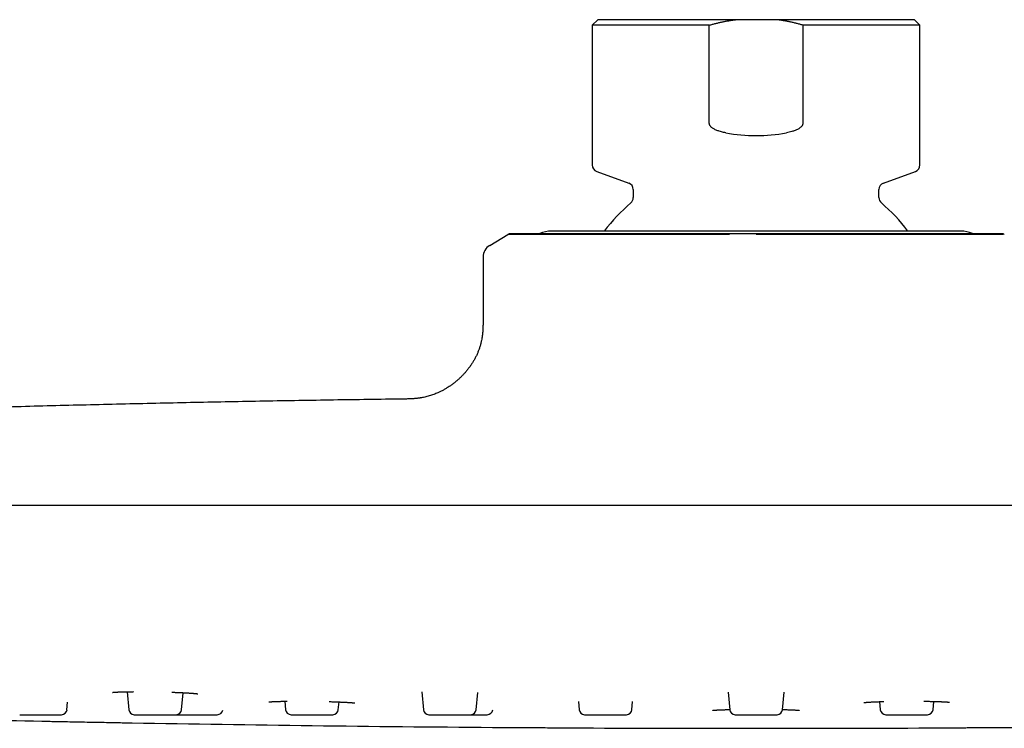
# Model space of a CAD drawing. Header units: millimetres. Extents: x 8 to 953, y 12 to 383.
# Tile 150 of 151: x 774 to 846, y 331 to 383. Entities that reach past the tile are written whole.
import ezdxf

# ---------------------------------------------------------------- set-up
doc = ezdxf.new("R2010")
doc.units = ezdxf.units.MM

msp = doc.modelspace()

# ---------------------------------------------------------------- linework, layer by layer
at = {"color": 7, "linetype": 'Continuous', "lineweight": 30}
for p, q in [((815.912, 382.67), (815.512, 382.27)), ((815.512, 382.27), (815.512, 372.02)), ((824.085, 382.27), (815.512, 382.27)), ((825.993, 382.67), (815.912, 382.67)), ((824.085, 375.084), (824.085, 382.27)), ((829.032, 382.67), (825.993, 382.67)), ((839.112, 382.67), (829.032, 382.67)), ((830.94, 382.27), (830.94, 375.084)), ((839.512, 382.27), (830.94, 382.27)), ((839.512, 382.27), (839.112, 382.67)), ((839.512, 372.02), (839.512, 382.27)), ((815.841, 371.55), (818.183, 370.697)), ((836.841, 370.697), (839.183, 371.55)), ((818.512, 370.228), (818.512, 369.624)), ((836.512, 369.624), (836.512, 370.228)), ((842.512, 367.17), (812.512, 367.17)), ((807.998, 366.125), (809.334, 366.927)), ((807.512, 365.267), (807.512, 360.67)), ((950.426, 347.056), (704.599, 347.056)), ((781.457, 333.408), (781.572, 332.092)), ((785.436, 332.092), (785.545, 333.339)), ((803.031, 333.398), (803.145, 332.092)), ((807.009, 332.092), (807.12, 333.362)), ((825.468, 333.382), (825.581, 332.092)), ((829.444, 332.092), (829.557, 333.382)), ((777.039, 332.092), (777.087, 332.636)), ((792.994, 332.711), (793.048, 332.092)), ((796.912, 332.092), (796.962, 332.661)), ((814.499, 332.699), (814.552, 332.092)), ((818.416, 332.092), (818.468, 332.682)), ((836.557, 332.682), (836.609, 332.092)), ((840.473, 332.092), (840.526, 332.699)), ((825.979, 331.727), (829.046, 331.727)), ((837.008, 331.727), (840.074, 331.727))]:
    msp.add_line(p, q, dxfattribs=at)
at = {"color": 7, "linetype": 'Continuous', "lineweight": 30, "flags": 128}
for points in [[(775.202, 331.252), (775.202, 331.252), (775.207, 331.252), (775.222, 331.251), (775.248, 331.251), (775.284, 331.25), (775.33, 331.249), (775.387, 331.248), (775.454, 331.247), (775.529, 331.246), (775.614, 331.244), (775.709, 331.242), (775.812, 331.24), (775.924, 331.238), (776.043, 331.236), (776.17, 331.234), (776.304, 331.231), (776.445, 331.228), (776.594, 331.226), (776.749, 331.223), (776.908, 331.22), (777.072, 331.217), (777.241, 331.213), (777.414, 331.21), (777.59, 331.207), (777.77, 331.204), (777.953, 331.2), (778.135, 331.197), (778.319, 331.193), (778.504, 331.19), (778.69, 331.186), (778.873, 331.183), (779.055, 331.179), (779.236, 331.176), (779.414, 331.173), (779.592, 331.169), (779.767, 331.166), (779.938, 331.163), (780.103, 331.16), (780.262, 331.157), (780.415, 331.154), (780.563, 331.151), (780.704, 331.148), (780.839, 331.146), (780.967, 331.143), (781.086, 331.141), (781.197, 331.139), (781.299, 331.137), (781.393, 331.135), (781.478, 331.134), (781.555, 331.132), (781.621, 331.131), (781.677, 331.13), (781.723, 331.129), (781.76, 331.128), (781.786, 331.128), (781.801, 331.128), (781.806, 331.128), (781.806, 331.128)], [(808.207, 330.798), (808.207, 330.798), (808.212, 330.798), (808.228, 330.798), (808.254, 330.798), (808.29, 330.798), (808.336, 330.797), (808.393, 330.797), (808.46, 330.797), (808.535, 330.796), (808.62, 330.796), (808.714, 330.795), (808.818, 330.794), (808.929, 330.794), (809.049, 330.793), (809.176, 330.792), (809.309, 330.791), (809.451, 330.791), (809.599, 330.79), (809.754, 330.789), (809.914, 330.788), (810.078, 330.787), (810.247, 330.786), (810.419, 330.785), (810.595, 330.784), (810.775, 330.782), (810.958, 330.781), (811.141, 330.78), (811.325, 330.779), (811.51, 330.778), (811.695, 330.777), (811.879, 330.776), (812.061, 330.775), (812.241, 330.773), (812.42, 330.772), (812.597, 330.771), (812.773, 330.77), (812.944, 330.769), (813.109, 330.768), (813.268, 330.767), (813.421, 330.766), (813.568, 330.765), (813.71, 330.764), (813.845, 330.764), (813.973, 330.763), (814.092, 330.762), (814.202, 330.761), (814.305, 330.761), (814.399, 330.76), (814.484, 330.76), (814.561, 330.759), (814.627, 330.759), (814.683, 330.758), (814.729, 330.758), (814.765, 330.758), (814.791, 330.758), (814.807, 330.758), (814.812, 330.758), (814.812, 330.758)]]:
    msp.add_lwpolyline(points, dxfattribs=at)
at = {"color": 7, "linetype": 'Continuous', "lineweight": 30}
for centre, radius, start, end in [((827.512, 386.17), 12, 259.33967, 280.66033), ((816.012, 372.02), 0.5, 180, 250), ((839.012, 372.02), 0.5, 290, 0), ((818.012, 370.228), 0.5, 0, 70), ((837.012, 370.228), 0.5, 110, 180), ((827.512, 358.67), 14, 130.93272, 142.61151), ((818.012, 369.624), 0.5, 310.93272, 0), ((837.012, 369.624), 0.5, 180, 229.06728), ((827.512, 358.67), 14, 37.38846, 49.06728), ((812.512, 365.17), 2, 90, 114.81613), ((842.512, 365.17), 2, 65.14394, 90), ((809.54, 366.584), 0.4, 90, 120.96376), ((845.485, 366.584), 0.4, 59.03624, 90), ((808.512, 365.267), 1, 120.96376, 180), ((776.641, 332.127), 0.4, 270, 355), ((781.97, 332.127), 0.4, 185, 270), ((785.037, 332.127), 0.4, 270, 355), ((788.046, 332.127), 0.4, 270, 350.67056), ((793.447, 332.127), 0.4, 185, 270), ((796.513, 332.127), 0.4, 270, 355), ((803.544, 332.127), 0.4, 185, 270), ((806.611, 332.127), 0.4, 270, 355), ((807.823, 332.127), 0.4, 270, 354.03344), ((814.951, 332.127), 0.4, 185, 270), ((818.017, 332.127), 0.4, 270, 355), ((825.979, 332.127), 0.4, 185, 270), ((829.046, 332.127), 0.4, 270, 355), ((837.008, 332.127), 0.4, 185, 270), ((840.074, 332.127), 0.4, 270, 355), ((827.512, 2936.393), 2605.667, 268.413872, 268.849662), ((827.512, 2936.393), 2605.667, 268.994921, 269.575497), ((827.512, 2936.393), 2605.667, 269.720733, 270.279267)]:
    msp.add_arc(centre, radius, start, end, dxfattribs=at)
for points, knots in [([(824.085, 382.27), (824.163, 382.291), (824.319, 382.335), (824.554, 382.396), (824.791, 382.453), (825.029, 382.505), (825.268, 382.553), (825.509, 382.597), (825.75, 382.636), (825.912, 382.659), (825.993, 382.67)], [0, 0, 0, 0, 0.12459, 0.24918, 0.373921, 0.498662, 0.623903, 0.749143, 0.874572, 1, 1, 1, 1]), ([(830.94, 382.27), (830.862, 382.291), (830.706, 382.335), (830.471, 382.396), (830.234, 382.453), (829.996, 382.505), (829.757, 382.553), (829.516, 382.597), (829.275, 382.636), (829.113, 382.659), (829.032, 382.67)], [0, 0, 0, 0, 0.12459, 0.24918, 0.373921, 0.498662, 0.623903, 0.749143, 0.874572, 1, 1, 1, 1]), ([(825.293, 374.377), (825.239, 374.387), (825.132, 374.408), (824.972, 374.447), (824.827, 374.488), (824.696, 374.532), (824.579, 374.578), (824.466, 374.632), (824.369, 374.688), (824.288, 374.745), (824.23, 374.795), (824.183, 374.843), (824.148, 374.89), (824.119, 374.939), (824.098, 374.989), (824.087, 375.038), (824.085, 375.07), (824.085, 375.084)], [0, 0, 0, 0, 0.1100704, 0.2201688, 0.3302019, 0.4150756, 0.5001188, 0.5850005, 0.6696534, 0.7274402, 0.7851811, 0.8241602, 0.8632142, 0.9020681, 0.9370845, 0.9720612, 1, 1, 1, 1]), ([(830.94, 375.084), (830.939, 375.065), (830.937, 375.028), (830.922, 374.977), (830.903, 374.933), (830.88, 374.894), (830.848, 374.85), (830.804, 374.803), (830.748, 374.754), (830.676, 374.701), (830.586, 374.646), (830.479, 374.592), (830.367, 374.546), (830.254, 374.506), (830.111, 374.463), (829.937, 374.417), (829.801, 374.39), (829.732, 374.377)], [0, 0, 0, 0, 0.036762, 0.073561, 0.103361, 0.133282, 0.163144, 0.213074, 0.263201, 0.313267, 0.394253, 0.475461, 0.556942, 0.638509, 0.719796, 0.859886, 1, 1, 1, 1]), ([(825.564, 366.927), (825.443, 366.927), (825.197, 366.927), (824.823, 366.927), (824.435, 366.927), (824.034, 366.928), (823.605, 366.928), (823.149, 366.929), (822.788, 366.929), (822.541, 366.929), (822.407, 366.93), (822.263, 366.93), (822.109, 366.93), (821.952, 366.93), (821.736, 366.931), (821.468, 366.931), (821.153, 366.932), (820.858, 366.932), (820.584, 366.933), (820.329, 366.933), (820.102, 366.933), (819.902, 366.933), (819.727, 366.934), (819.595, 366.934), (819.504, 366.934), (819.447, 366.934), (819.393, 366.934), (819.341, 366.934), (819.291, 366.934), (819.229, 366.934), (819.148, 366.934), (819.04, 366.934), (818.915, 366.933), (818.772, 366.933), (818.611, 366.933), (818.433, 366.933), (818.23, 366.932), (818.002, 366.932), (817.748, 366.932), (817.476, 366.931), (817.184, 366.931), (816.876, 366.93), (816.624, 366.93), (816.448, 366.929), (816.353, 366.929), (816.273, 366.929), (816.137, 366.929), (815.884, 366.928), (815.581, 366.928), (815.285, 366.927), (815.053, 366.927), (814.828, 366.927), (814.609, 366.927), (814.397, 366.927), (814.19, 366.927), (813.916, 366.927), (813.579, 366.927), (813.187, 366.927), (812.813, 366.927), (812.457, 366.926), (812.119, 366.926), (811.895, 366.926), (811.776, 366.926), (811.757, 366.926), (811.743, 366.926), (811.73, 366.926), (811.715, 366.926), (811.699, 366.926), (811.681, 366.926), (811.653, 366.926), (811.615, 366.926), (811.565, 366.926), (811.501, 366.926), (811.423, 366.926), (811.33, 366.926), (811.229, 366.926), (811.135, 366.926), (811.051, 366.926), (810.997, 366.926), (810.962, 366.926), (810.945, 366.926), (810.927, 366.926), (810.913, 366.926), (810.902, 366.926), (810.894, 366.926), (810.877, 366.926), (810.846, 366.926), (810.799, 366.926), (810.743, 366.926), (810.68, 366.927), (810.618, 366.927), (810.558, 366.927), (810.501, 366.927), (810.442, 366.927), (810.381, 366.927), (810.319, 366.927), (810.258, 366.927), (810.204, 366.927), (810.123, 366.927), (810.018, 366.927), (809.888, 366.927), (809.766, 366.927), (809.654, 366.927), (809.557, 366.927), (809.476, 366.927), (809.412, 366.927), (809.368, 366.927), (809.34, 366.927), (809.336, 366.927), (809.334, 366.927)], [0, 0, 0, 0, 0.013674, 0.027897, 0.042673, 0.058009, 0.07391, 0.092059, 0.110904, 0.115956, 0.121056, 0.126612, 0.13296, 0.139176, 0.145257, 0.158572, 0.171176, 0.183057, 0.194205, 0.204613, 0.214272, 0.222147, 0.229431, 0.236122, 0.238588, 0.240961, 0.243241, 0.245428, 0.247523, 0.249524, 0.253285, 0.257831, 0.263164, 0.269287, 0.276202, 0.283914, 0.292425, 0.302692, 0.313931, 0.326146, 0.339342, 0.353522, 0.368688, 0.374544, 0.378419, 0.382238, 0.386046, 0.397935, 0.418871, 0.430833, 0.442664, 0.45436, 0.465921, 0.477345, 0.488631, 0.499778, 0.523234, 0.546655, 0.570033, 0.593358, 0.616617, 0.6398, 0.642195, 0.643291, 0.644198, 0.645218, 0.646351, 0.647596, 0.648954, 0.650424, 0.653869, 0.657806, 0.662234, 0.668932, 0.676504, 0.684947, 0.694254, 0.70053, 0.707142, 0.708672, 0.710219, 0.711783, 0.713364, 0.714312, 0.714862, 0.715423, 0.719185, 0.723386, 0.72896, 0.735151, 0.741956, 0.747636, 0.753679, 0.760082, 0.766843, 0.773958, 0.781424, 0.788175, 0.79391, 0.811857, 0.829687, 0.850759, 0.871657, 0.892377, 0.91437, 0.93614, 0.957677, 0.978968, 1, 1, 1, 1]), ([(825.586, 366.984), (825.449, 366.984), (825.175, 366.984), (824.766, 366.984), (824.358, 366.984), (823.952, 366.984), (823.55, 366.984), (823.152, 366.984), (822.757, 366.984), (822.366, 366.984), (821.954, 366.984), (821.523, 366.984), (821.072, 366.984), (820.625, 366.984), (820.183, 366.984), (819.746, 366.984), (819.32, 366.984), (818.907, 366.984), (818.507, 366.984), (818.112, 366.984), (817.725, 366.984), (817.343, 366.984), (816.968, 366.984), (816.599, 366.984), (816.231, 366.984), (815.864, 366.984), (815.501, 366.984), (815.147, 366.984), (814.802, 366.984), (814.467, 366.984), (814.157, 366.984), (813.87, 366.984), (813.607, 366.984), (813.35, 366.984), (813.101, 366.984), (812.861, 366.984), (812.63, 366.984), (812.407, 366.984), (812.191, 366.984), (811.971, 366.984), (811.748, 366.984), (811.524, 366.984), (811.311, 366.984), (811.109, 366.984), (810.919, 366.984), (810.749, 366.984), (810.597, 366.984), (810.462, 366.984), (810.336, 366.984), (810.219, 366.984), (810.112, 366.984), (810.015, 366.984), (809.927, 366.984), (809.847, 366.984), (809.772, 366.984), (809.703, 366.984), (809.644, 366.984), (809.597, 366.984), (809.565, 366.984), (809.544, 366.984), (809.541, 366.984), (809.54, 366.984)], [0, 0, 0, 0, 0.0157277, 0.0314447, 0.0471596, 0.062881, 0.0786175, 0.0940959, 0.1096052, 0.1251532, 0.1405491, 0.1588488, 0.1771356, 0.1954223, 0.213722, 0.2320476, 0.250412, 0.2679181, 0.2853864, 0.3028278, 0.3202536, 0.3376749, 0.3551031, 0.3725492, 0.3901135, 0.4084789, 0.4267981, 0.4450844, 0.4633513, 0.4816123, 0.4998808, 0.5155147, 0.5311405, 0.5467666, 0.5624016, 0.5780539, 0.5934516, 0.608882, 0.6243529, 0.6397304, 0.65801, 0.6762766, 0.6945429, 0.7128219, 0.7311265, 0.7494694, 0.7651996, 0.7808971, 0.7965698, 0.812226, 0.8278737, 0.8432415, 0.8586168, 0.874007, 0.8895661, 0.9080406, 0.9264694, 0.9448659, 0.9632441, 0.9816175, 1, 1, 1, 1]), ([(827.512, 366.984), (827.352, 366.984), (827.03, 366.984), (826.548, 366.984), (826.066, 366.984), (825.746, 366.984), (825.586, 366.984)], [0, 0, 0, 0, 0.25009, 0.5, 0.74991, 1, 1, 1, 1]), ([(845.381, 366.984), (845.365, 366.984), (845.334, 366.984), (845.275, 366.984), (845.207, 366.984), (845.129, 366.984), (845.042, 366.984), (844.947, 366.984), (844.842, 366.984), (844.73, 366.984), (844.601, 366.984), (844.454, 366.984), (844.287, 366.984), (844.108, 366.984), (843.917, 366.984), (843.714, 366.984), (843.503, 366.984), (843.284, 366.984), (843.06, 366.984), (842.825, 366.984), (842.581, 366.984), (842.326, 366.984), (842.063, 366.984), (841.789, 366.984), (841.501, 366.984), (841.198, 366.984), (840.881, 366.984), (840.556, 366.984), (840.221, 366.984), (839.877, 366.984), (839.541, 366.984), (839.214, 366.984), (838.899, 366.984), (838.578, 366.984), (838.251, 366.984), (837.92, 366.984), (837.584, 366.984), (837.245, 366.984), (836.901, 366.984), (836.531, 366.984), (836.135, 366.984), (835.71, 366.984), (835.279, 366.984), (834.843, 366.984), (834.4, 366.984), (833.974, 366.984), (833.565, 366.984), (833.175, 366.984), (832.782, 366.984), (832.387, 366.984), (831.993, 366.984), (831.598, 366.984), (831.203, 366.984), (830.805, 366.984), (830.378, 366.984), (829.924, 366.984), (829.443, 366.984), (828.961, 366.984), (828.479, 366.984), (827.996, 366.984), (827.674, 366.984), (827.512, 366.984)], [0, 0, 0, 0, 0.015728, 0.031445, 0.04716, 0.062881, 0.078618, 0.094096, 0.109605, 0.125153, 0.140549, 0.158849, 0.177136, 0.195422, 0.213722, 0.232048, 0.250412, 0.267918, 0.285386, 0.302828, 0.320254, 0.337675, 0.355103, 0.372549, 0.390114, 0.408479, 0.426798, 0.445084, 0.463351, 0.481612, 0.499881, 0.515515, 0.53114, 0.546767, 0.562402, 0.578054, 0.593452, 0.608882, 0.624353, 0.63973, 0.65801, 0.676277, 0.694543, 0.712822, 0.731126, 0.749469, 0.7652, 0.780897, 0.79657, 0.812226, 0.827874, 0.843242, 0.858617, 0.874007, 0.889566, 0.908041, 0.926469, 0.944866, 0.963244, 0.981618, 1, 1, 1, 1]), ([(845.586, 366.927), (845.572, 366.927), (845.544, 366.927), (845.491, 366.927), (845.428, 366.927), (845.354, 366.928), (845.264, 366.928), (845.156, 366.929), (845.061, 366.929), (844.991, 366.929), (844.952, 366.93), (844.909, 366.93), (844.861, 366.93), (844.811, 366.93), (844.74, 366.931), (844.648, 366.931), (844.533, 366.932), (844.419, 366.932), (844.308, 366.933), (844.2, 366.933), (844.1, 366.933), (844.009, 366.933), (843.926, 366.934), (843.863, 366.934), (843.818, 366.934), (843.79, 366.934), (843.763, 366.934), (843.737, 366.934), (843.712, 366.934), (843.68, 366.934), (843.639, 366.934), (843.583, 366.934), (843.516, 366.933), (843.439, 366.933), (843.349, 366.933), (843.248, 366.933), (843.13, 366.932), (842.992, 366.932), (842.834, 366.932), (842.658, 366.931), (842.462, 366.931), (842.245, 366.93), (842.06, 366.93), (841.926, 366.929), (841.853, 366.929), (841.791, 366.929), (841.684, 366.929), (841.48, 366.928), (841.223, 366.928), (840.96, 366.927), (840.747, 366.927), (840.532, 366.927), (840.316, 366.927), (840.099, 366.927), (839.881, 366.927), (839.581, 366.927), (839.192, 366.927), (838.707, 366.927), (838.21, 366.927), (837.703, 366.926), (837.184, 366.926), (836.814, 366.926), (836.61, 366.926), (836.576, 366.926), (836.553, 366.926), (836.529, 366.926), (836.503, 366.926), (836.474, 366.926), (836.443, 366.926), (836.394, 366.926), (836.326, 366.926), (836.234, 366.926), (836.117, 366.926), (835.97, 366.926), (835.792, 366.926), (835.591, 366.926), (835.4, 366.926), (835.222, 366.926), (835.106, 366.926), (835.028, 366.926), (834.991, 366.926), (834.953, 366.926), (834.92, 366.926), (834.895, 366.926), (834.878, 366.926), (834.839, 366.926), (834.769, 366.926), (834.659, 366.926), (834.529, 366.926), (834.377, 366.927), (834.223, 366.927), (834.07, 366.927), (833.92, 366.927), (833.761, 366.927), (833.591, 366.927), (833.413, 366.927), (833.234, 366.927), (833.065, 366.927), (832.808, 366.927), (832.455, 366.927), (831.968, 366.927), (831.452, 366.927), (830.908, 366.927), (830.352, 366.927), (829.786, 366.927), (829.211, 366.927), (828.64, 366.927), (828.074, 366.927), (827.699, 366.927), (827.512, 366.927)], [0, 0, 0, 0, 0.0136743, 0.0278966, 0.0426729, 0.0580088, 0.0739098, 0.0920592, 0.1109045, 0.1159561, 0.1210559, 0.1266117, 0.1329604, 0.1391759, 0.1452571, 0.1585722, 0.1711757, 0.1830566, 0.1942053, 0.2046131, 0.2142719, 0.2221466, 0.2294315, 0.2361225, 0.2385878, 0.2409607, 0.243241, 0.2454285, 0.2475228, 0.2495238, 0.2532854, 0.2578313, 0.2631641, 0.2692866, 0.276202, 0.2839136, 0.2924248, 0.3026916, 0.3139305, 0.326146, 0.339342, 0.3535218, 0.3686882, 0.3745438, 0.3784193, 0.3822384, 0.3860458, 0.3979352, 0.4188713, 0.4308335, 0.4426636, 0.45436, 0.465921, 0.4773452, 0.4886313, 0.4997781, 0.523234, 0.5466554, 0.5700332, 0.5933576, 0.6166173, 0.6398004, 0.6421948, 0.6432908, 0.644198, 0.645218, 0.6463507, 0.6475959, 0.6489537, 0.650424, 0.6538687, 0.6578057, 0.6622339, 0.6689315, 0.676504, 0.6849466, 0.694254, 0.7005301, 0.707142, 0.7086723, 0.7102194, 0.7117832, 0.7133638, 0.7143119, 0.7148616, 0.7154226, 0.7191844, 0.723386, 0.7289591, 0.7351503, 0.7419559, 0.747636, 0.7536788, 0.760082, 0.7668427, 0.7739576, 0.7814238, 0.7881755, 0.7939102, 0.8118572, 0.8296875, 0.8507588, 0.8716572, 0.8923768, 0.9143701, 0.9361405, 0.9576771, 0.9789678, 1, 1, 1, 1]), ([(845.485, 366.984), (845.484, 366.984), (845.481, 366.984), (845.461, 366.984), (845.429, 366.984), (845.397, 366.984), (845.381, 366.984)], [0, 0, 0, 0, 0.25009, 0.5, 0.74991, 1, 1, 1, 1]), ([(845.684, 366.927), (845.671, 366.935), (845.643, 366.953), (845.609, 366.964), (845.591, 366.969)], [0, 0, 0, 0, 0.464431, 1, 1, 1, 1]), ([(807.512, 360.67), (807.512, 360.617), (807.512, 360.515), (807.511, 360.368), (807.508, 360.232), (807.505, 360.109), (807.5, 360.003), (807.495, 359.915), (807.491, 359.843), (807.485, 359.778), (807.48, 359.718), (807.471, 359.625), (807.456, 359.494), (807.43, 359.324), (807.395, 359.134), (807.346, 358.924), (807.282, 358.697), (807.207, 358.474), (807.12, 358.253), (807.022, 358.035), (806.913, 357.821), (806.793, 357.611), (806.665, 357.408), (806.528, 357.211), (806.384, 357.021), (806.233, 356.838), (806.074, 356.661), (805.908, 356.49), (805.734, 356.325), (805.552, 356.166), (805.364, 356.014), (805.17, 355.871), (804.971, 355.736), (804.769, 355.61), (804.562, 355.494), (804.351, 355.387), (804.155, 355.299), (803.976, 355.226), (803.815, 355.167), (803.653, 355.113), (803.488, 355.065), (803.324, 355.023), (803.162, 354.987), (803.034, 354.963), (802.938, 354.946), (802.873, 354.936), (802.806, 354.927), (802.731, 354.917), (802.644, 354.907), (802.544, 354.897), (802.435, 354.887), (802.317, 354.879), (802.192, 354.873), (802.057, 354.868), (801.911, 354.864), (801.772, 354.862), (801.682, 354.86), (801.644, 354.86)], [0, 0, 0, 0, 0.017058, 0.032853, 0.047397, 0.060692, 0.072733, 0.08131, 0.089104, 0.096108, 0.102333, 0.108322, 0.126365, 0.144754, 0.163496, 0.188733, 0.21399, 0.239274, 0.264586, 0.290374, 0.316198, 0.342042, 0.367895, 0.393784, 0.419205, 0.444646, 0.470104, 0.495541, 0.521466, 0.547385, 0.573282, 0.599195, 0.625079, 0.650491, 0.675898, 0.701265, 0.726626, 0.745057, 0.763466, 0.781865, 0.800254, 0.818626, 0.836475, 0.853454, 0.860656, 0.867699, 0.874661, 0.882665, 0.892068, 0.902851, 0.914996, 0.92731, 0.940743, 0.955288, 0.970944, 0.98772, 1, 1, 1, 1]), ([(801.644, 354.86), (799.949, 354.837), (796.56, 354.79), (791.477, 354.705), (786.395, 354.607), (781.312, 354.496), (776.23, 354.372), (771.148, 354.235), (766.208, 354.089), (761.409, 353.936), (756.752, 353.777), (752.095, 353.607), (747.439, 353.425), (742.783, 353.234), (739.679, 353.097), (738.128, 353.029)], [0, 0, 0, 0, 0.080001, 0.160003, 0.240005, 0.320008, 0.40001, 0.480012, 0.560014, 0.633348, 0.706681, 0.780013, 0.853343, 0.926673, 1, 1, 1, 1]), ([(780.362, 333.358), (780.362, 333.358), (780.362, 333.358), (780.364, 333.359), (780.368, 333.359), (780.373, 333.36), (780.378, 333.361), (780.384, 333.362), (780.391, 333.362), (780.4, 333.364), (780.414, 333.365), (780.431, 333.367), (780.453, 333.369), (780.476, 333.371), (780.5, 333.373), (780.525, 333.375), (780.55, 333.377), (780.574, 333.379), (780.596, 333.38), (780.618, 333.382), (780.642, 333.383), (780.669, 333.384), (780.699, 333.386), (780.737, 333.388), (780.786, 333.39), (780.846, 333.393), (780.919, 333.395), (781.004, 333.398), (781.1, 333.401), (781.201, 333.404), (781.306, 333.406), (781.415, 333.408), (781.534, 333.41), (781.664, 333.411), (781.797, 333.413), (781.886, 333.413), (781.926, 333.414)], [0, 0, 0, 0, 0.008067, 0.023651, 0.041377, 0.060318, 0.076527, 0.08955, 0.099571, 0.118038, 0.139419, 0.163728, 0.190246, 0.21833, 0.241501, 0.265635, 0.289078, 0.309503, 0.326894, 0.344698, 0.361884, 0.381106, 0.402364, 0.425654, 0.459224, 0.496275, 0.536804, 0.58687, 0.637729, 0.688141, 0.738108, 0.78763, 0.836711, 0.895025, 0.95271, 1, 1, 1, 1]), ([(784.713, 333.373), (784.76, 333.372), (784.848, 333.369), (784.974, 333.364), (785.093, 333.359), (785.214, 333.354), (785.337, 333.349), (785.448, 333.344), (785.548, 333.339), (785.636, 333.334), (785.724, 333.33), (785.811, 333.325), (785.897, 333.32), (785.979, 333.314), (786.054, 333.309), (786.12, 333.305), (786.176, 333.301), (786.224, 333.297), (786.262, 333.294), (786.291, 333.292), (786.313, 333.29), (786.331, 333.288), (786.347, 333.287), (786.362, 333.285), (786.38, 333.284), (786.402, 333.282), (786.427, 333.279), (786.454, 333.276), (786.48, 333.274), (786.503, 333.271), (786.523, 333.268), (786.541, 333.266), (786.556, 333.264), (786.57, 333.262), (786.586, 333.26), (786.6, 333.258), (786.611, 333.256), (786.62, 333.254), (786.625, 333.253), (786.628, 333.253), (786.628, 333.253), (786.629, 333.252)], [0, 0, 0, 0, 0.046965, 0.086059, 0.12697, 0.169699, 0.214248, 0.260616, 0.29485, 0.330009, 0.366091, 0.403095, 0.441015, 0.47984, 0.517069, 0.550103, 0.579731, 0.605956, 0.628784, 0.64434, 0.657805, 0.669178, 0.678659, 0.687571, 0.699711, 0.715074, 0.733655, 0.75535, 0.77682, 0.796434, 0.815871, 0.833074, 0.84836, 0.8652, 0.884554, 0.907975, 0.929091, 0.947768, 0.966162, 0.98555, 1, 1, 1, 1]), ([(791.827, 332.662), (791.827, 332.662), (791.826, 332.662), (791.828, 332.662), (791.831, 332.663), (791.837, 332.664), (791.844, 332.665), (791.853, 332.666), (791.863, 332.667), (791.873, 332.668), (791.883, 332.669), (791.893, 332.67), (791.905, 332.671), (791.92, 332.672), (791.938, 332.674), (791.957, 332.675), (791.978, 332.677), (791.999, 332.678), (792.021, 332.68), (792.041, 332.681), (792.063, 332.682), (792.09, 332.684), (792.123, 332.686), (792.161, 332.687), (792.204, 332.689), (792.254, 332.692), (792.31, 332.694), (792.372, 332.696), (792.452, 332.699), (792.55, 332.702), (792.669, 332.705), (792.794, 332.707), (792.923, 332.71), (793.046, 332.712), (793.127, 332.713), (793.162, 332.713)], [0, 0, 0, 0, 0.0004452, 0.0210593, 0.0406805, 0.0607491, 0.0814203, 0.1026981, 0.1232873, 0.1410946, 0.1576869, 0.1722274, 0.1892321, 0.2090161, 0.2315847, 0.2546455, 0.2753727, 0.3000513, 0.3203076, 0.3374301, 0.3562845, 0.3803801, 0.4073141, 0.4370841, 0.4696879, 0.5051237, 0.5433901, 0.5844386, 0.6262893, 0.6927479, 0.7585961, 0.8238351, 0.8884666, 0.9524936, 1, 1, 1, 1]), ([(796.235, 332.685), (796.279, 332.684), (796.375, 332.681), (796.517, 332.677), (796.663, 332.672), (796.806, 332.667), (796.945, 332.661), (797.079, 332.656), (797.207, 332.65), (797.328, 332.644), (797.441, 332.639), (797.546, 332.633), (797.643, 332.627), (797.733, 332.621), (797.804, 332.616), (797.859, 332.612), (797.9, 332.608), (797.938, 332.605), (797.968, 332.602), (797.99, 332.6), (798.005, 332.599), (798.02, 332.597), (798.034, 332.595), (798.05, 332.594), (798.066, 332.592), (798.082, 332.589), (798.095, 332.587), (798.106, 332.586), (798.113, 332.585), (798.117, 332.584), (798.119, 332.583), (798.119, 332.583), (798.12, 332.583)], [0, 0, 0, 0, 0.044092, 0.095114, 0.146481, 0.198201, 0.250275, 0.302704, 0.355373, 0.407545, 0.459082, 0.509977, 0.560221, 0.610316, 0.661402, 0.690464, 0.719851, 0.74923, 0.776425, 0.792203, 0.806963, 0.820708, 0.835005, 0.851453, 0.872751, 0.896202, 0.918288, 0.93845, 0.957306, 0.971745, 0.987217, 1, 1, 1, 1]), ([(835.398, 332.611), (835.397, 332.611), (835.396, 332.611), (835.402, 332.612), (835.415, 332.614), (835.435, 332.617), (835.456, 332.619), (835.479, 332.622), (835.503, 332.625), (835.529, 332.627), (835.558, 332.63), (835.588, 332.633), (835.617, 332.635), (835.644, 332.637), (835.676, 332.64), (835.714, 332.642), (835.762, 332.646), (835.819, 332.649), (835.884, 332.653), (835.96, 332.657), (836.052, 332.662), (836.16, 332.667), (836.284, 332.672), (836.417, 332.677), (836.559, 332.682), (836.693, 332.687), (836.796, 332.69), (836.85, 332.691), (836.866, 332.692)], [0, 0, 0, 0, 0.010909, 0.047266, 0.082876, 0.120607, 0.156897, 0.185156, 0.213536, 0.242906, 0.272979, 0.301123, 0.326697, 0.349693, 0.371064, 0.402376, 0.437368, 0.476048, 0.518425, 0.564511, 0.614323, 0.676845, 0.7402, 0.804213, 0.868746, 0.933817, 0.980636, 1, 1, 1, 1]), ([(839.802, 332.712), (839.836, 332.712), (839.92, 332.71), (840.048, 332.709), (840.183, 332.706), (840.31, 332.704), (840.427, 332.701), (840.536, 332.699), (840.642, 332.696), (840.745, 332.693), (840.843, 332.69), (840.933, 332.687), (841.015, 332.684), (841.099, 332.68), (841.184, 332.677), (841.268, 332.672), (841.345, 332.668), (841.401, 332.665), (841.442, 332.662), (841.471, 332.66), (841.5, 332.658), (841.53, 332.655), (841.556, 332.653), (841.576, 332.651), (841.591, 332.65), (841.604, 332.648), (841.614, 332.647), (841.625, 332.646), (841.637, 332.645), (841.652, 332.643), (841.666, 332.641), (841.677, 332.639), (841.686, 332.638), (841.688, 332.637), (841.688, 332.638), (841.688, 332.638)], [0, 0, 0, 0, 0.034455, 0.08376, 0.131056, 0.176345, 0.219626, 0.260899, 0.300163, 0.344624, 0.386183, 0.425016, 0.463039, 0.500779, 0.54756, 0.593913, 0.639779, 0.684967, 0.704988, 0.72546, 0.747874, 0.772295, 0.798701, 0.815414, 0.830215, 0.843107, 0.854106, 0.865698, 0.879739, 0.902737, 0.926648, 0.94958, 0.972011, 0.99637, 1, 1, 1, 1]), ([(803.123, 332.07), (803.123, 332.07), (803.123, 332.07), (803.124, 332.071), (803.128, 332.071), (803.136, 332.072), (803.143, 332.073), (803.148, 332.074), (803.148, 332.074)], [0, 0, 0, 0, 0.056527, 0.180254, 0.43896, 0.712853, 0.986291, 1, 1, 1, 1]), ([(824.35, 332.045), (824.349, 332.045), (824.349, 332.045), (824.351, 332.046), (824.356, 332.046), (824.363, 332.047), (824.372, 332.049), (824.382, 332.05), (824.392, 332.051), (824.404, 332.052), (824.416, 332.053), (824.43, 332.055), (824.443, 332.056), (824.456, 332.057), (824.47, 332.058), (824.492, 332.06), (824.524, 332.062), (824.565, 332.065), (824.607, 332.068), (824.649, 332.07), (824.697, 332.073), (824.753, 332.076), (824.815, 332.079), (824.886, 332.082), (824.969, 332.086), (825.06, 332.089), (825.158, 332.092), (825.256, 332.095), (825.353, 332.098), (825.447, 332.101), (825.522, 332.103), (825.567, 332.104), (825.579, 332.104)], [0, 0, 0, 0, 0.00733, 0.028904, 0.053862, 0.075863, 0.099913, 0.123219, 0.144297, 0.163137, 0.185961, 0.20595, 0.224205, 0.240808, 0.25743, 0.274726, 0.318163, 0.365356, 0.398781, 0.435251, 0.474769, 0.517342, 0.562974, 0.611675, 0.663354, 0.723074, 0.780173, 0.834646, 0.886339, 0.935231, 0.98135, 1, 1, 1, 1]), ([(829.445, 332.104), (829.48, 332.103), (829.567, 332.101), (829.698, 332.097), (829.84, 332.093), (829.964, 332.089), (830.072, 332.085), (830.165, 332.081), (830.249, 332.077), (830.325, 332.073), (830.386, 332.07), (830.435, 332.067), (830.474, 332.064), (830.508, 332.062), (830.537, 332.06), (830.562, 332.058), (830.584, 332.056), (830.602, 332.054), (830.619, 332.052), (830.635, 332.051), (830.649, 332.049), (830.661, 332.047), (830.67, 332.046), (830.675, 332.045), (830.675, 332.045), (830.676, 332.045)], [0, 0, 0, 0, 0.050461, 0.127483, 0.204667, 0.281875, 0.343488, 0.404787, 0.464354, 0.52191, 0.57746, 0.615913, 0.653341, 0.68888, 0.721699, 0.751804, 0.779201, 0.80466, 0.829453, 0.857306, 0.887878, 0.921068, 0.948249, 0.974985, 1, 1, 1, 1]), ([(773.574, 331.727), (773.574, 331.727), (773.574, 331.727), (773.583, 331.727), (773.597, 331.727), (773.62, 331.727), (773.645, 331.727), (773.67, 331.727), (773.693, 331.727), (773.718, 331.727), (773.746, 331.727), (773.785, 331.727), (773.837, 331.727), (773.905, 331.727), (773.98, 331.727), (774.062, 331.727), (774.142, 331.727), (774.217, 331.727), (774.285, 331.727), (774.356, 331.727), (774.429, 331.727), (774.504, 331.727), (774.581, 331.727), (774.666, 331.727), (774.761, 331.727), (774.863, 331.727), (774.966, 331.727), (775.07, 331.727), (775.174, 331.727), (775.279, 331.727), (775.383, 331.727), (775.485, 331.727), (775.571, 331.727), (775.643, 331.727), (775.701, 331.727), (775.758, 331.727), (775.815, 331.727), (775.886, 331.727), (775.969, 331.727), (776.062, 331.727), (776.15, 331.727), (776.232, 331.727), (776.3, 331.727), (776.357, 331.727), (776.403, 331.727), (776.445, 331.727), (776.484, 331.727), (776.518, 331.727), (776.548, 331.727), (776.577, 331.727), (776.602, 331.727), (776.623, 331.727), (776.636, 331.727), (776.641, 331.727), (776.64, 331.727), (776.64, 331.727)], [0, 0, 0, 0, 0.013843, 0.035712, 0.057519, 0.079135, 0.100661, 0.113578, 0.126521, 0.139513, 0.152575, 0.165729, 0.189828, 0.213737, 0.237595, 0.26154, 0.285709, 0.30295, 0.320074, 0.337131, 0.354173, 0.371248, 0.388408, 0.405702, 0.42751, 0.449126, 0.470652, 0.49219, 0.513843, 0.535712, 0.557519, 0.579135, 0.600661, 0.613578, 0.626521, 0.639513, 0.652575, 0.665729, 0.689828, 0.713737, 0.737595, 0.76154, 0.785709, 0.80295, 0.820074, 0.837131, 0.854173, 0.871248, 0.888408, 0.905702, 0.92751, 0.949126, 0.970652, 0.99219, 1, 1, 1, 1]), ([(781.774, 331.128), (781.781, 331.128), (781.797, 331.128), (781.806, 331.128), (781.81, 331.128)], [0, 0, 0, 0, 0.452729, 1, 1, 1, 1]), ([(781.971, 331.727), (781.971, 331.727), (781.971, 331.727), (781.98, 331.727), (781.996, 331.727), (782.019, 331.727), (782.049, 331.727), (782.086, 331.727), (782.129, 331.727), (782.179, 331.727), (782.227, 331.727), (782.271, 331.727), (782.309, 331.727), (782.349, 331.727), (782.392, 331.727), (782.449, 331.727), (782.522, 331.727), (782.613, 331.727), (782.71, 331.727), (782.811, 331.727), (782.906, 331.727), (782.994, 331.727), (783.073, 331.727), (783.152, 331.727), (783.233, 331.727), (783.314, 331.727), (783.397, 331.727), (783.487, 331.727), (783.585, 331.727), (783.689, 331.727), (783.791, 331.727), (783.893, 331.727), (783.993, 331.727), (784.091, 331.727), (784.187, 331.727), (784.279, 331.727), (784.355, 331.727), (784.417, 331.727), (784.466, 331.727), (784.514, 331.727), (784.561, 331.727), (784.618, 331.727), (784.684, 331.727), (784.754, 331.727), (784.818, 331.727), (784.874, 331.727), (784.917, 331.727), (784.951, 331.727), (784.976, 331.727), (784.998, 331.727), (785.014, 331.727), (785.027, 331.727), (785.034, 331.727), (785.038, 331.727), (785.037, 331.727), (785.037, 331.727)], [0, 0, 0, 0, 0.016798, 0.038414, 0.05994, 0.081479, 0.103132, 0.125, 0.146807, 0.168423, 0.18995, 0.202866, 0.21581, 0.228802, 0.241864, 0.255018, 0.279117, 0.303026, 0.326884, 0.350828, 0.374997, 0.392238, 0.409362, 0.42642, 0.443461, 0.460537, 0.477697, 0.494991, 0.516798, 0.538414, 0.55994, 0.581479, 0.603132, 0.625, 0.646807, 0.668423, 0.68995, 0.702866, 0.71581, 0.728802, 0.741864, 0.755018, 0.779117, 0.803026, 0.826884, 0.850828, 0.874997, 0.892238, 0.909362, 0.92642, 0.943461, 0.960537, 0.977697, 0.994991, 1, 1, 1, 1]), ([(785.04, 331.727), (785.047, 331.727), (785.064, 331.727), (785.098, 331.727), (785.135, 331.727), (785.171, 331.727), (785.202, 331.727), (785.236, 331.727), (785.272, 331.727), (785.321, 331.727), (785.385, 331.727), (785.466, 331.727), (785.554, 331.727), (785.647, 331.727), (785.736, 331.727), (785.818, 331.727), (785.893, 331.727), (785.969, 331.727), (786.047, 331.727), (786.126, 331.727), (786.206, 331.727), (786.295, 331.727), (786.392, 331.727), (786.497, 331.727), (786.601, 331.727), (786.704, 331.727), (786.807, 331.727), (786.91, 331.727), (787.01, 331.727), (787.108, 331.727), (787.189, 331.727), (787.257, 331.727), (787.311, 331.727), (787.363, 331.727), (787.415, 331.727), (787.479, 331.727), (787.554, 331.727), (787.636, 331.727), (787.711, 331.727), (787.78, 331.727), (787.836, 331.727), (787.881, 331.727), (787.916, 331.727), (787.947, 331.727), (787.974, 331.727), (787.997, 331.727), (788.016, 331.727), (788.032, 331.727), (788.042, 331.727), (788.047, 331.727), (788.046, 331.727), (788.046, 331.727)], [0, 0, 0, 0, 0.016756, 0.040508, 0.06416, 0.078352, 0.092574, 0.106849, 0.121201, 0.135654, 0.162134, 0.188405, 0.214619, 0.240928, 0.267484, 0.286428, 0.305244, 0.323986, 0.34271, 0.361472, 0.380327, 0.39933, 0.423291, 0.447042, 0.470694, 0.49436, 0.518152, 0.54218, 0.566141, 0.589892, 0.613544, 0.627736, 0.641958, 0.656233, 0.670586, 0.685039, 0.711518, 0.737789, 0.764003, 0.790313, 0.816869, 0.835812, 0.854628, 0.87337, 0.892094, 0.910856, 0.929711, 0.948714, 0.972675, 0.996426, 1, 1, 1, 1]), ([(793.447, 331.727), (793.447, 331.727), (793.448, 331.727), (793.458, 331.727), (793.476, 331.727), (793.5, 331.727), (793.531, 331.727), (793.569, 331.727), (793.614, 331.727), (793.657, 331.727), (793.698, 331.727), (793.733, 331.727), (793.771, 331.727), (793.811, 331.727), (793.864, 331.727), (793.933, 331.727), (794.021, 331.727), (794.113, 331.727), (794.211, 331.727), (794.304, 331.727), (794.39, 331.727), (794.467, 331.727), (794.545, 331.727), (794.625, 331.727), (794.705, 331.727), (794.787, 331.727), (794.877, 331.727), (794.975, 331.727), (795.079, 331.727), (795.182, 331.727), (795.285, 331.727), (795.387, 331.727), (795.487, 331.727), (795.585, 331.727), (795.679, 331.727), (795.758, 331.727), (795.822, 331.727), (795.874, 331.727), (795.924, 331.727), (795.973, 331.727), (796.033, 331.727), (796.103, 331.727), (796.179, 331.727), (796.247, 331.727), (796.309, 331.727), (796.358, 331.727), (796.396, 331.727), (796.426, 331.727), (796.452, 331.727), (796.473, 331.727), (796.49, 331.727), (796.502, 331.727), (796.511, 331.727), (796.515, 331.727), (796.513, 331.727), (796.513, 331.727)], [0, 0, 0, 0, 0.020557, 0.042083, 0.063622, 0.085275, 0.107143, 0.12895, 0.150567, 0.172093, 0.185009, 0.197953, 0.210945, 0.224007, 0.237161, 0.26126, 0.285169, 0.309027, 0.332972, 0.35714, 0.374381, 0.391505, 0.408563, 0.425604, 0.44268, 0.45984, 0.477134, 0.498941, 0.520557, 0.542083, 0.563622, 0.585275, 0.607143, 0.62895, 0.650567, 0.672093, 0.685009, 0.697953, 0.710945, 0.724007, 0.737161, 0.76126, 0.785169, 0.809027, 0.832972, 0.85714, 0.874381, 0.891505, 0.908563, 0.925604, 0.94268, 0.95984, 0.977134, 0.998941, 1, 1, 1, 1]), ([(803.544, 331.727), (803.544, 331.727), (803.543, 331.727), (803.547, 331.727), (803.555, 331.727), (803.569, 331.727), (803.59, 331.727), (803.619, 331.727), (803.654, 331.727), (803.697, 331.727), (803.746, 331.727), (803.801, 331.727), (803.862, 331.727), (803.929, 331.727), (803.991, 331.727), (804.046, 331.727), (804.093, 331.727), (804.142, 331.727), (804.193, 331.727), (804.26, 331.727), (804.344, 331.727), (804.448, 331.727), (804.554, 331.727), (804.665, 331.727), (804.767, 331.727), (804.859, 331.727), (804.942, 331.727), (805.024, 331.727), (805.106, 331.727), (805.188, 331.727), (805.271, 331.727), (805.36, 331.727), (805.455, 331.727), (805.555, 331.727), (805.653, 331.727), (805.748, 331.727), (805.84, 331.727), (805.93, 331.727), (806.015, 331.727), (806.095, 331.727), (806.161, 331.727), (806.213, 331.727), (806.254, 331.727), (806.293, 331.727), (806.33, 331.727), (806.376, 331.727), (806.426, 331.727), (806.477, 331.727), (806.521, 331.727), (806.556, 331.727), (806.58, 331.727), (806.596, 331.727), (806.605, 331.727), (806.61, 331.727), (806.61, 331.727), (806.61, 331.727)], [0, 0, 0, 0, 0.005961, 0.023037, 0.040197, 0.057491, 0.079298, 0.100914, 0.12244, 0.143979, 0.165632, 0.1875, 0.209307, 0.230924, 0.25245, 0.265366, 0.27831, 0.291302, 0.304364, 0.317518, 0.341617, 0.365526, 0.389384, 0.413329, 0.437497, 0.454738, 0.471862, 0.48892, 0.505961, 0.523037, 0.540197, 0.557491, 0.579298, 0.600914, 0.62244, 0.643979, 0.665632, 0.6875, 0.709307, 0.730924, 0.75245, 0.765366, 0.77831, 0.791302, 0.804364, 0.817518, 0.841617, 0.865526, 0.889384, 0.913329, 0.937497, 0.954738, 0.971862, 0.98892, 1, 1, 1, 1]), ([(806.614, 331.727), (806.633, 331.727), (806.686, 331.727), (806.771, 331.727), (806.869, 331.727), (806.964, 331.727), (807.057, 331.727), (807.146, 331.727), (807.23, 331.727), (807.3, 331.727), (807.355, 331.727), (807.399, 331.727), (807.442, 331.727), (807.482, 331.727), (807.532, 331.727), (807.587, 331.727), (807.645, 331.727), (807.695, 331.727), (807.738, 331.727), (807.769, 331.727), (807.791, 331.727), (807.806, 331.727), (807.816, 331.727), (807.822, 331.727), (807.822, 331.727), (807.823, 331.727)], [0, 0, 0, 0, 0.028247, 0.078062, 0.127905, 0.178013, 0.228619, 0.279084, 0.329106, 0.378921, 0.408812, 0.438764, 0.468829, 0.499057, 0.529497, 0.585265, 0.640595, 0.695805, 0.751216, 0.807146, 0.847043, 0.886671, 0.926145, 0.96558, 1, 1, 1, 1]), ([(814.951, 331.727), (814.951, 331.727), (814.951, 331.727), (814.957, 331.727), (814.968, 331.727), (814.986, 331.727), (815.013, 331.727), (815.046, 331.727), (815.085, 331.727), (815.132, 331.727), (815.185, 331.727), (815.243, 331.727), (815.307, 331.727), (815.367, 331.727), (815.421, 331.727), (815.467, 331.727), (815.515, 331.727), (815.565, 331.727), (815.63, 331.727), (815.713, 331.727), (815.815, 331.727), (815.921, 331.727), (816.03, 331.727), (816.132, 331.727), (816.224, 331.727), (816.306, 331.727), (816.388, 331.727), (816.47, 331.727), (816.552, 331.727), (816.635, 331.727), (816.724, 331.727), (816.82, 331.727), (816.921, 331.727), (817.02, 331.727), (817.116, 331.727), (817.21, 331.727), (817.3, 331.727), (817.387, 331.727), (817.47, 331.727), (817.537, 331.727), (817.591, 331.727), (817.633, 331.727), (817.673, 331.727), (817.712, 331.727), (817.759, 331.727), (817.812, 331.727), (817.866, 331.727), (817.912, 331.727), (817.95, 331.727), (817.978, 331.727), (817.996, 331.727), (818.008, 331.727), (818.015, 331.727), (818.018, 331.727), (818.017, 331.727), (818.017, 331.727)], [0, 0, 0, 0, 0.014117, 0.031289, 0.048595, 0.070418, 0.092049, 0.11359, 0.135144, 0.156812, 0.178696, 0.200518, 0.22215, 0.243691, 0.256617, 0.269569, 0.28257, 0.295642, 0.308805, 0.332921, 0.356847, 0.380722, 0.404683, 0.428869, 0.446122, 0.463258, 0.480328, 0.497381, 0.514469, 0.531641, 0.548947, 0.57077, 0.592401, 0.613942, 0.635496, 0.657164, 0.679048, 0.70087, 0.722502, 0.744043, 0.756969, 0.769921, 0.782922, 0.795994, 0.809157, 0.833273, 0.857199, 0.881073, 0.905035, 0.929221, 0.946474, 0.96361, 0.98068, 0.997733, 1, 1, 1, 1]), ([(840.213, 330.758), (840.214, 330.758), (840.216, 330.758), (840.232, 330.758), (840.259, 330.758), (840.296, 330.758), (840.342, 330.758), (840.399, 330.759), (840.465, 330.759), (840.541, 330.76), (840.627, 330.76), (840.72, 330.761), (840.822, 330.761), (840.933, 330.762), (841.052, 330.763), (841.18, 330.764), (841.315, 330.764), (841.456, 330.765), (841.603, 330.766), (841.757, 330.767), (841.916, 330.768), (842.081, 330.769), (842.251, 330.77), (842.425, 330.771), (842.601, 330.772), (842.78, 330.773), (842.961, 330.775), (843.144, 330.776), (843.329, 330.777), (843.515, 330.778), (843.701, 330.779), (843.886, 330.78), (844.068, 330.781), (844.249, 330.782), (844.428, 330.784), (844.605, 330.785), (844.779, 330.786), (844.948, 330.787), (845.112, 330.788), (845.272, 330.789), (845.427, 330.79), (845.575, 330.791), (845.717, 330.791), (845.851, 330.792), (845.977, 330.793), (846.096, 330.794), (846.207, 330.794), (846.31, 330.795), (846.404, 330.796), (846.489, 330.796), (846.565, 330.797), (846.632, 330.797), (846.689, 330.797), (846.736, 330.798), (846.773, 330.798), (846.798, 330.798), (846.815, 330.798), (846.817, 330.798), (846.818, 330.798)], [0, 0, 0, 0, 0.017724, 0.035539, 0.053502, 0.071485, 0.089309, 0.107135, 0.125018, 0.143145, 0.161088, 0.178903, 0.196648, 0.214378, 0.232152, 0.250026, 0.268001, 0.285843, 0.303608, 0.321353, 0.339135, 0.357011, 0.375036, 0.392992, 0.410821, 0.42858, 0.446327, 0.464118, 0.482011, 0.50006, 0.517987, 0.535796, 0.553544, 0.571287, 0.589084, 0.606991, 0.625063, 0.642781, 0.660561, 0.678462, 0.69645, 0.714333, 0.732175, 0.750031, 0.767678, 0.785455, 0.803419, 0.821404, 0.839214, 0.857041, 0.874943, 0.89313, 0.911124, 0.92898, 0.946753, 0.964502, 0.982283, 1, 1, 1, 1])]:
    msp.add_open_spline(points, degree=3, knots=knots, dxfattribs=at)

doc.saveas('drawing.dxf')
